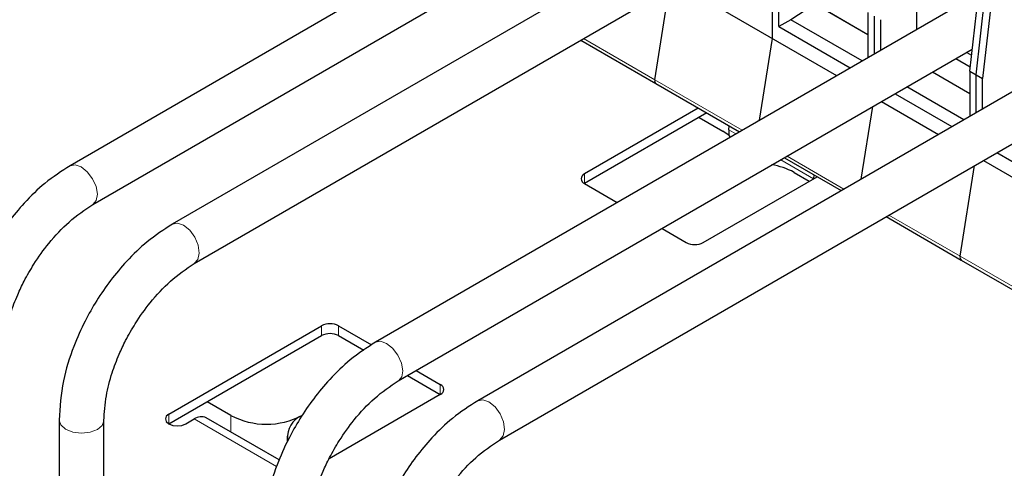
# Model space of a CAD drawing. Header units: millimetres. Extents: x 5 to 418, y 2 to 292.
# Tile 27 of 31: x 340 to 366, y 132 to 144. Entities that reach past the tile are written whole.
import ezdxf

# ---------------------------------------------------------------- set-up
doc = ezdxf.new("R2010")
doc.units = ezdxf.units.MM

msp = doc.modelspace()

# ---------------------------------------------------------------- linework, layer by layer
at = {"color": 7, "linetype": 'Continuous', "lineweight": 25}
for p, q in [((357.2221, 149.0234), (341.3152, 139.8406)), ((341.9264, 138.808), (357.2374, 147.6468)), ((359.9374, 147.4559), (344.0438, 138.2807)), ((344.6285, 137.2328), (359.9527, 146.0793)), ((363.902, 143.4746), (363.902, 145.716)), ((363.9044, 143.476), (363.9044, 145.7146)), ((360.0554, 143.2257), (360.0554, 145.3955)), ((360.2251, 143.5458), (360.2251, 145.2976)), ((365.3163, 142.3585), (365.633, 145.1291)), ((365.486, 142.2605), (365.8027, 145.0311)), ((365.9724, 144.9331), (365.6557, 142.1625)), ((356.913, 142.1301), (357.3008, 144.5484)), ((357.5325, 144.6822), (361.7631, 142.2399)), ((365.368, 144.3209), (349.4611, 135.138)), ((361.1868, 144.1428), (360.5419, 143.7287)), ((362.601, 143.3264), (361.1868, 144.1428)), ((362.601, 143.3265), (361.1891, 144.1415)), ((360.5419, 143.7287), (360.2251, 143.5458)), ((362.442, 142.6318), (360.5419, 143.7287)), ((362.601, 143.926), (362.601, 142.7235)), ((362.7707, 142.8215), (362.7707, 143.828)), ((362.9404, 142.9195), (362.9404, 143.73)), ((360.2251, 143.5458), (362.1252, 142.4489)), ((354.9406, 143.1859), (356.9439, 142.0294)), ((359.7069, 141.0528), (360.0554, 143.2257)), ((350.0723, 134.1055), (365.3832, 142.9443)), ((368.0833, 142.7534), (352.1896, 133.5782)), ((365.3287, 142.4676), (364.9431, 142.6902)), ((365.2372, 142.86), (365.3652, 142.7862)), ((365.3163, 141.7589), (364.323, 142.3323)), ((365.3163, 141.759), (364.3231, 142.3323)), ((365.3163, 142.3585), (365.486, 142.2605)), ((365.3163, 142.3585), (365.3163, 141.156)), ((365.486, 142.2605), (365.6557, 142.1625)), ((365.486, 141.254), (365.486, 142.2605)), ((365.6557, 141.352), (365.6557, 142.1625)), ((356.9439, 142.0294), (359.1712, 140.7436)), ((365.1573, 141.0643), (363.6419, 141.9391)), ((363.3252, 141.7562), (364.8405, 140.8814)), ((352.7743, 132.5303), (368.0985, 141.3768)), ((358.0754, 141.3762), (355.0389, 139.6232)), ((362.4222, 139.4853), (362.7314, 141.4134)), ((362.9631, 141.5472), (364.4784, 140.6724)), ((358.3017, 141.2455), (355.0389, 139.3619)), ((358.0936, 141.1254), (358.7272, 140.7596)), ((358.8855, 140.7988), (358.8939, 140.9037)), ((358.8855, 140.7988), (358.8855, 140.6495)), ((360.3712, 140.0509), (361.8865, 139.1761)), ((366.0404, 140.1887), (368.0315, 139.0393)), ((365.0589, 137.4276), (365.4467, 139.8459)), ((365.6784, 139.9797), (368.2013, 138.5232)), ((358.2067, 137.7945), (361.2433, 139.5474)), ((360.6279, 139.6624), (361.0351, 139.4272)), ((361.1567, 139.5974), (361.1483, 139.4925)), ((355.0389, 139.362), (355.9084, 138.86)), ((363.0864, 138.4834), (365.0897, 137.3269)), ((357.1083, 138.1673), (357.7542, 137.7945)), ((365.0897, 137.3269), (367.805, 135.7594)), ((343.9514, 133.2226), (348.0244, 135.5738)), ((348.4769, 135.5738), (349.3578, 135.0653)), ((343.9515, 132.9613), (348.0244, 135.3125)), ((348.4769, 135.3125), (349.1541, 134.9216)), ((350.3201, 134.2485), (351.1922, 133.745)), ((350.5464, 134.3792), (351.1922, 134.0063)), ((351.1922, 133.7451), (348.2236, 132.0313)), ((345.6032, 133.1833), (344.9697, 133.5491)), ((344.404, 132.9613), (344.6303, 133.0919)), ((346.8967, 131.9999), (344.9502, 133.1236)), ((347.1103, 132.6347), (347.1103, 132.4823))]:
    msp.add_line(p, q, dxfattribs=at)
at = {"color": 7, "linetype": 'Continuous', "lineweight": 18}
for p, q in [((355.0124, 143.2273), (356.913, 142.1301)), ((356.913, 142.1301), (359.243, 140.785)), ((359.0762, 140.6887), (358.8855, 140.7988)), ((361.1482, 139.4925), (360.2761, 139.996)), ((360.4429, 140.0923), (361.9583, 139.2175)), ((355.0389, 139.6232), (355.0389, 139.362)), ((363.1582, 138.5248), (365.0589, 137.4276)), ((365.0589, 137.4276), (367.7742, 135.8601)), ((348.0244, 135.5738), (348.0244, 135.3125)), ((348.4769, 135.5738), (348.4769, 135.3125)), ((351.1922, 134.0063), (351.1922, 133.7451)), ((343.9514, 132.9613), (343.9514, 133.2226)), ((345.6032, 132.7467), (345.6032, 133.1833)), ((346.8261, 131.8243), (344.6303, 133.0919))]:
    msp.add_line(p, q, dxfattribs=at)
at = {"color": 7, "linetype": 'Continuous', "lineweight": 25, "flags": 128}
for points in [[(358.9354, 140.6042), (358.8943, 140.642), (358.7272, 140.7596)], [(343.9514, 133.2226), (343.8821, 133.1626), (343.8577, 133.0919), (343.8821, 133.0212), (343.9514, 132.9613), (344.0553, 132.9213), (344.1777, 132.9072), (344.3002, 132.9213), (344.404, 132.9613)]]:
    msp.add_lwpolyline(points, dxfattribs=at)
at = {"color": 7, "linetype": 'Continuous', "lineweight": 18, "flags": 128}
for points in [[(341.315, 139.8405), (341.4498, 139.8655), (341.6115, 139.8087)], [(341.6115, 139.8087), (341.7746, 139.6781), (341.9142, 139.4936), (342.0092, 139.2834), (342.0451, 139.0794), (342.0164, 138.9126), (341.9274, 138.8086), (341.9251, 138.8072)], [(344.0442, 138.281), (344.1824, 138.308), (344.3454, 138.252)], [(344.3454, 138.252), (344.5071, 138.1205), (344.6427, 137.9337), (344.7317, 137.72), (344.7604, 137.5119), (344.7245, 137.341), (344.6295, 137.2334), (344.6272, 137.2321)], [(349.4609, 135.1379), (349.5957, 135.163), (349.7573, 135.1062)], [(349.7573, 135.1062), (349.9204, 134.9756), (350.0601, 134.7911), (350.1551, 134.5809), (350.191, 134.3768), (350.1622, 134.2101), (350.0733, 134.1061), (350.071, 134.1047)], [(352.1901, 133.5785), (352.3283, 133.6055), (352.4914, 133.5495)], [(352.4914, 133.5495), (352.653, 133.4181), (352.7886, 133.2312), (352.8775, 133.0175), (352.9062, 132.8093), (352.8704, 132.6385), (352.7754, 132.5309), (352.773, 132.5296)], [(341.0209, 133.0605), (341.0666, 132.9312), (341.1967, 132.8197)], [(341.1967, 132.8197), (341.3913, 132.7438), (341.6209, 132.715), (341.8505, 132.7379), (342.0451, 132.8088), (342.1751, 132.9171), (342.2208, 133.0461), (342.2207, 133.0483)]]:
    msp.add_lwpolyline(points, dxfattribs=at)
at = {"color": 7, "linetype": 'Continuous', "lineweight": 25}
for centre, radius, start, end in [((357.0005, 142.1018), 0.0919, 162.08001, 231.99502), ((357.004, 142.1029), 0.0949, 163.35039, 230.72464), ((359.7766, 138.1122), 1.7685, 61.22607, 81.83011), ((355.0885, 139.4926), 0.1397, 110.78342, 249.21658), ((357.9804, 138.2312), 0.4918, 242.60967, 297.39033), ((365.1463, 137.3993), 0.0919, 162.08001, 231.99502), ((365.1498, 137.4004), 0.0949, 163.35039, 230.72464), ((348.2507, 135.1371), 0.4918, 62.60967, 117.39033), ((348.2507, 134.8758), 0.4918, 62.60967, 117.39033), ((351.1426, 133.8757), 0.1397, 290.78342, 69.21658), ((346.5536, 135.0175), 2.0658, 242.60967, 297.39033), ((347.7335, 132.61), 0.6176, 111.81894, 186.02697), ((344.8177, 132.8303), 0.3219, 65.69288, 125.61758)]:
    msp.add_arc(centre, radius, start, end, dxfattribs=at)
for points, knots in [([(341.3149, 139.8404), (341.0886, 139.693), (340.6666, 139.418), (340.1156, 138.8839), (339.6673, 138.3491), (339.2979, 137.8099), (338.9656, 137.2198), (338.6495, 136.5028), (338.3685, 135.5919), (338.3278, 134.9574), (338.3056, 134.6121)], [0, 0, 0, 0, 0.1403896, 0.2617942, 0.3647847, 0.4635766, 0.5580908, 0.6704724, 0.8206735, 1, 1, 1, 1]), ([(339.5055, 134.6295), (339.5184, 134.8474), (339.5424, 135.2536), (339.7056, 135.8649), (339.8941, 136.3602), (340.1043, 136.7998), (340.374, 137.2691), (340.7694, 137.8177), (341.3045, 138.3935), (341.7115, 138.6648), (341.926, 138.8078)], [0, 0, 0, 0, 0.1473581, 0.2746996, 0.3750504, 0.4497001, 0.5456912, 0.6733399, 0.8277959, 1, 1, 1, 1]), ([(344.0441, 138.2809), (343.8178, 138.1346), (343.3957, 137.8618), (342.8437, 137.3301), (342.3942, 136.7969), (342.0233, 136.2586), (341.6895, 135.6694), (341.3713, 134.9531), (341.0874, 134.0422), (341.0444, 133.4066), (341.0209, 133.0606)], [0, 0, 0, 0, 0.1402872, 0.2616967, 0.3647026, 0.4635214, 0.5581161, 0.6703777, 0.8205787, 1, 1, 1, 1]), ([(342.2207, 133.0476), (342.2326, 133.2646), (342.2548, 133.6693), (342.4153, 134.2798), (342.602, 134.7755), (342.8107, 135.2155), (343.0788, 135.6853), (343.4725, 136.2354), (344.0066, 136.8143), (344.4141, 137.0885), (344.6289, 137.2331)], [0, 0, 0, 0, 0.14719419, 0.27452047, 0.37503652, 0.44975459, 0.54552306, 0.6730922, 0.82761588, 1, 1, 1, 1]), ([(349.4608, 135.1379), (349.2345, 134.9904), (348.8125, 134.7155), (348.2614, 134.1814), (347.8131, 133.6466), (347.4438, 133.1074), (347.1115, 132.5173), (346.7953, 131.8003), (346.5144, 130.8894), (346.4737, 130.2549), (346.4515, 129.9096)], [0, 0, 0, 0, 0.1403897, 0.2617944, 0.3647849, 0.4635767, 0.5580908, 0.6704726, 0.8206737, 1, 1, 1, 1]), ([(347.6513, 129.927), (347.6642, 130.1449), (347.6883, 130.5511), (347.8514, 131.1624), (348.04, 131.6577), (348.2501, 132.0973), (348.5199, 132.5666), (348.9153, 133.1153), (349.4504, 133.691), (349.8574, 133.9623), (350.0719, 134.1053)], [0, 0, 0, 0, 0.1473584, 0.2746999, 0.3750504, 0.4497, 0.5456915, 0.6733404, 0.8277962, 1, 1, 1, 1]), ([(352.19, 133.5784), (351.9637, 133.4321), (351.5415, 133.1593), (350.9896, 132.6276), (350.5401, 132.0944), (350.1692, 131.5562), (349.8354, 130.967), (349.5172, 130.2506), (349.2333, 129.3397), (349.1902, 128.7041), (349.1668, 128.3582)], [0, 0, 0, 0, 0.1402871, 0.2616965, 0.3647025, 0.4635213, 0.5581161, 0.6703776, 0.8205786, 1, 1, 1, 1]), ([(341.0209, 133.0603), (341.0209, 130.9885), (341.0209, 126.7113), (341.0209, 122.4317), (341.0209, 120.225)], [0, 0, 0, 0, 0.4843771, 1, 1, 1, 1]), ([(342.2207, 120.2119), (342.2207, 122.2837), (342.2208, 126.5609), (342.2207, 130.8405), (342.2207, 133.0472)], [0, 0, 0, 0, 0.4843771, 1, 1, 1, 1]), ([(350.3666, 128.3451), (350.3785, 128.5621), (350.4006, 128.9668), (350.5612, 129.5773), (350.7479, 130.073), (350.9566, 130.513), (351.2246, 130.9828), (351.6184, 131.5329), (352.1525, 132.1118), (352.5599, 132.386), (352.7747, 132.5306)], [0, 0, 0, 0, 0.1471939, 0.2745201, 0.3750365, 0.4497547, 0.5455227, 0.6730917, 0.8276155, 1, 1, 1, 1])]:
    msp.add_open_spline(points, degree=3, knots=knots, dxfattribs=at)

doc.saveas('drawing.dxf')
